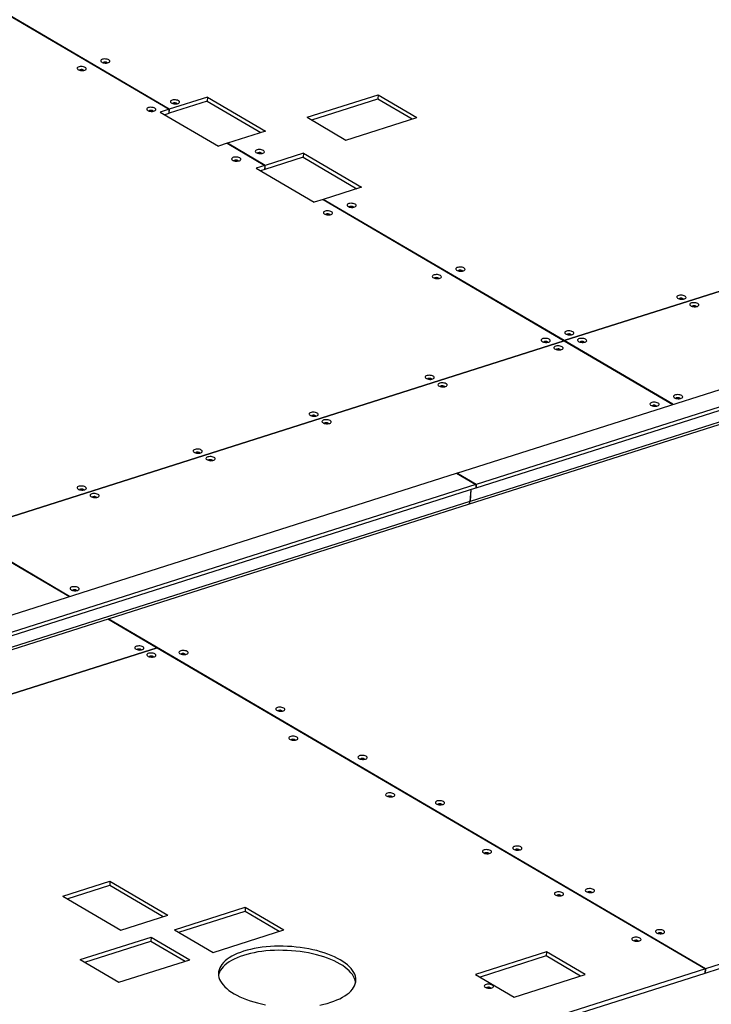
# Model space of a CAD drawing. Header units: millimetres. Extents: x 0 to 841, y 0 to 594.
# Tile 90 of 92: x 729 to 766, y 479 to 533. Entities that reach past the tile are written whole.
import ezdxf

# ---------------------------------------------------------------- set-up
doc = ezdxf.new("R2010")
doc.units = ezdxf.units.MM
doc.layers.add('TRAIT-FORT', color=4, linetype='Continuous', lineweight=25)

msp = doc.modelspace()

# ---------------------------------------------------------------- linework, layer by layer
at = {"layer": 'TRAIT-FORT', "color": 4, "linetype": 'Continuous', "lineweight": 25}
for p, q in [((717.309, 539.245), (736.819, 527.81)), ((736.826, 527.812), (717.316, 539.248)), ((752.504, 507.968), (828.965, 532.307)), ((830.02, 531.689), (753.559, 507.349)), ((753.549, 507.163), (830.01, 531.502)), ((753.136, 506.271), (829.645, 530.626)), ((829.728, 530.771), (753.219, 506.417)), ((738.91, 528.476), (736.826, 527.812)), ((738.91, 528.476), (738.897, 528.252)), ((738.91, 528.476), (742.075, 526.62)), ((744.346, 527.37), (748.209, 528.599)), ((744.59, 527.227), (748.196, 528.375)), ((748.209, 528.599), (748.196, 528.375)), ((748.196, 528.375), (750.063, 527.281)), ((748.209, 528.599), (750.319, 527.362)), ((738.897, 528.252), (736.813, 527.588)), ((738.897, 528.252), (741.819, 526.539)), ((736.819, 527.81), (736.335, 527.656)), ((736.335, 527.656), (739.5, 525.801)), ((736.807, 527.586), (736.578, 527.513)), ((736.819, 527.81), (736.807, 527.586)), ((736.813, 527.588), (736.807, 527.592)), ((736.813, 527.588), (736.826, 527.812)), ((744.346, 527.37), (746.457, 526.133)), ((746.457, 526.133), (750.319, 527.362)), ((688.498, 526.38), (731.383, 501.244)), ((742.075, 526.62), (739.991, 525.957)), ((739.985, 525.955), (739.5, 525.801)), ((739.985, 525.955), (742.041, 524.75)), ((742.048, 524.752), (739.991, 525.957)), ((739.991, 525.951), (739.991, 525.957)), ((744.12, 525.192), (742.035, 524.528)), ((744.133, 525.415), (742.048, 524.752)), ((744.133, 525.415), (744.12, 525.192)), ((744.12, 525.192), (747.043, 523.479)), ((744.133, 525.415), (747.298, 523.56)), ((790.059, 525.284), (758.357, 515.192)), ((758.358, 515.192), (790.059, 525.283)), ((742.041, 524.75), (741.558, 524.596)), ((742.041, 524.75), (742.029, 524.526)), ((742.035, 524.528), (742.048, 524.752)), ((741.558, 524.596), (744.723, 522.741)), ((742.029, 524.526), (741.801, 524.453)), ((742.035, 524.528), (742.029, 524.531)), ((747.298, 523.56), (745.213, 522.896)), ((745.206, 522.894), (744.723, 522.741)), ((745.206, 522.894), (758.351, 515.19)), ((758.357, 515.192), (745.213, 522.896)), ((745.213, 522.891), (745.213, 522.896)), ((758.351, 515.19), (725.462, 504.721)), ((725.462, 504.721), (758.351, 515.19)), ((758.351, 515.19), (758.351, 515.19)), ((758.351, 515.19), (764.279, 511.716)), ((758.357, 515.187), (758.357, 515.192)), ((758.358, 515.192), (758.357, 515.186)), ((764.285, 511.718), (758.358, 515.192)), ((681.692, 485.426), (752.488, 507.962)), ((752.488, 507.962), (753.543, 507.344)), ((752.504, 507.968), (752.503, 507.953)), ((753.559, 507.349), (752.504, 507.968)), ((682.736, 484.622), (753.532, 507.157)), ((753.543, 507.344), (682.747, 484.808)), ((753.255, 507.069), (753.218, 506.417)), ((753.255, 507.069), (753.219, 506.417)), ((753.543, 507.344), (753.532, 507.157)), ((753.533, 507.172), (753.549, 507.163)), ((753.559, 507.349), (753.549, 507.163)), ((753.218, 506.417), (682.406, 483.876)), ((682.324, 483.73), (753.136, 506.271)), ((731.39, 501.246), (725.462, 504.721)), ((733.481, 500.015), (736.164, 498.442)), ((766.055, 480.928), (733.488, 500.017)), ((736.164, 498.442), (699.412, 486.743)), ((699.413, 486.743), (736.164, 498.442)), ((736.164, 498.442), (736.164, 498.442)), ((736.164, 498.442), (766.049, 480.926)), ((798.944, 491.398), (766.055, 480.928)), ((766.043, 480.705), (798.932, 491.174)), ((731.012, 484.9), (733.587, 485.719)), ((731.255, 484.757), (733.574, 485.496)), ((733.587, 485.719), (733.574, 485.496)), ((733.574, 485.496), (736.496, 483.783)), ((733.587, 485.719), (736.752, 483.864)), ((731.012, 484.9), (734.177, 483.045)), ((734.177, 483.045), (736.752, 483.864)), ((737.105, 483.067), (740.967, 484.297)), ((737.348, 482.925), (740.955, 484.073)), ((740.967, 484.297), (740.955, 484.073)), ((740.955, 484.073), (742.822, 482.978)), ((740.967, 484.297), (743.077, 483.06)), ((737.105, 483.067), (739.215, 481.83)), ((739.215, 481.83), (743.077, 483.06)), ((731.971, 481.433), (735.833, 482.663)), ((732.214, 481.291), (735.821, 482.439)), ((735.833, 482.663), (735.821, 482.439)), ((735.821, 482.439), (737.688, 481.345)), ((735.833, 482.663), (737.943, 481.426)), ((757.383, 481.859), (753.521, 480.63)), ((757.383, 481.859), (757.371, 481.635)), ((759.493, 480.622), (757.383, 481.859)), ((731.971, 481.433), (734.081, 480.197)), ((734.081, 480.197), (737.943, 481.426)), ((757.371, 481.635), (753.764, 480.487)), ((759.238, 480.541), (757.371, 481.635)), ((729.285, 469.004), (766.036, 480.703)), ((766.049, 480.926), (729.297, 469.228)), ((753.521, 480.63), (755.631, 479.393)), ((755.631, 479.393), (759.493, 480.622)), ((766.036, 480.703), (766.049, 480.926)), ((766.043, 480.705), (766.036, 480.708)), ((766.055, 480.928), (766.043, 480.705))]:
    msp.add_line(p, q, dxfattribs=at)
at = {"layer": 'TRAIT-FORT', "color": 4, "linetype": 'Continuous', "lineweight": 25, "flags": 128}
for points in [[(733.53, 530.501), (733.484, 530.522), (733.43, 530.538), (733.369, 530.548), (733.307, 530.551), (733.246, 530.547), (733.191, 530.536), (733.145, 530.519), (733.111, 530.497), (733.092, 530.472), (733.088, 530.444), (733.099, 530.416), (733.125, 530.39), (733.165, 530.367), (733.215, 530.348), (733.274, 530.335), (733.336, 530.329), (733.398, 530.329), (733.456, 530.337), (733.507, 530.351), (733.547, 530.37), (733.574, 530.394), (733.586, 530.421), (733.582, 530.449), (733.563, 530.476), (733.53, 530.501)], [(732.242, 530.091), (732.197, 530.112), (732.142, 530.128), (732.082, 530.138), (732.019, 530.141), (731.958, 530.137), (731.903, 530.126), (731.858, 530.109), (731.824, 530.087), (731.804, 530.062), (731.8, 530.034), (731.811, 530.007), (731.838, 529.98), (731.878, 529.957), (731.928, 529.938), (731.986, 529.925), (732.048, 529.919), (732.11, 529.92), (732.169, 529.927), (732.219, 529.941), (732.259, 529.96), (732.286, 529.984), (732.298, 530.011), (732.295, 530.039), (732.276, 530.066), (732.242, 530.091)], [(733.427, 530.358), (733.394, 530.372), (733.354, 530.381), (733.31, 530.383), (733.269, 530.379), (733.236, 530.368), (733.214, 530.352), (733.211, 530.349)], [(733.451, 530.336), (733.448, 530.341), (733.427, 530.358)], [(732.14, 529.948), (732.107, 529.962), (732.066, 529.971), (732.023, 529.973), (731.982, 529.969), (731.948, 529.958), (731.926, 529.942), (731.924, 529.94)], [(732.164, 529.926), (732.161, 529.931), (732.14, 529.948)], [(736.037, 527.867), (735.991, 527.888), (735.936, 527.904), (735.876, 527.914), (735.813, 527.917), (735.753, 527.913), (735.698, 527.902), (735.652, 527.885), (735.618, 527.864), (735.598, 527.838), (735.594, 527.811), (735.606, 527.783), (735.632, 527.756), (735.672, 527.733), (735.722, 527.715), (735.78, 527.702), (735.842, 527.695), (735.904, 527.696), (735.963, 527.703), (736.013, 527.717), (736.054, 527.737), (736.081, 527.76), (736.093, 527.787), (736.089, 527.815), (736.07, 527.842), (736.037, 527.867)], [(737.324, 528.277), (737.279, 528.298), (737.224, 528.314), (737.163, 528.324), (737.101, 528.327), (737.04, 528.323), (736.985, 528.312), (736.939, 528.295), (736.905, 528.273), (736.886, 528.248), (736.882, 528.22), (736.893, 528.193), (736.919, 528.166), (736.959, 528.143), (737.01, 528.124), (737.068, 528.111), (737.13, 528.105), (737.192, 528.106), (737.25, 528.113), (737.301, 528.127), (737.341, 528.146), (737.368, 528.17), (737.38, 528.197), (737.376, 528.225), (737.357, 528.252), (737.324, 528.277)], [(737.221, 528.134), (737.188, 528.148), (737.148, 528.157), (737.104, 528.159), (737.063, 528.155), (737.03, 528.144), (737.008, 528.129), (737.005, 528.126)], [(737.246, 528.112), (737.242, 528.117), (737.221, 528.134)], [(735.934, 527.725), (735.901, 527.739), (735.86, 527.747), (735.817, 527.749), (735.776, 527.745), (735.742, 527.734), (735.72, 527.719), (735.718, 527.716)], [(735.958, 527.702), (735.955, 527.707), (735.934, 527.725)], [(740.666, 525.154), (740.62, 525.175), (740.565, 525.191), (740.505, 525.201), (740.442, 525.204), (740.382, 525.2), (740.327, 525.189), (740.281, 525.172), (740.247, 525.15), (740.227, 525.125), (740.223, 525.097), (740.235, 525.07), (740.261, 525.043), (740.301, 525.02), (740.351, 525.001), (740.409, 524.988), (740.471, 524.982), (740.533, 524.983), (740.592, 524.99), (740.643, 525.004), (740.683, 525.023), (740.71, 525.047), (740.722, 525.074), (740.718, 525.102), (740.699, 525.129), (740.666, 525.154)], [(741.953, 525.564), (741.908, 525.585), (741.853, 525.601), (741.792, 525.611), (741.73, 525.614), (741.669, 525.61), (741.614, 525.599), (741.568, 525.582), (741.535, 525.56), (741.515, 525.535), (741.511, 525.507), (741.522, 525.48), (741.549, 525.453), (741.588, 525.43), (741.639, 525.411), (741.697, 525.398), (741.759, 525.392), (741.821, 525.392), (741.879, 525.4), (741.93, 525.414), (741.97, 525.433), (741.997, 525.457), (742.009, 525.484), (742.005, 525.512), (741.986, 525.539), (741.953, 525.564)], [(741.85, 525.421), (741.817, 525.435), (741.777, 525.444), (741.733, 525.446), (741.693, 525.442), (741.659, 525.431), (741.637, 525.415), (741.634, 525.412)], [(741.875, 525.399), (741.871, 525.404), (741.85, 525.421)], [(740.563, 525.011), (740.53, 525.025), (740.489, 525.034), (740.446, 525.036), (740.405, 525.032), (740.371, 525.021), (740.349, 525.006), (740.347, 525.003)], [(740.587, 524.989), (740.584, 524.994), (740.563, 525.011)], [(746.956, 522.632), (746.91, 522.653), (746.855, 522.669), (746.795, 522.679), (746.732, 522.682), (746.672, 522.678), (746.617, 522.667), (746.571, 522.65), (746.537, 522.628), (746.517, 522.603), (746.513, 522.575), (746.525, 522.547), (746.551, 522.521), (746.591, 522.498), (746.641, 522.479), (746.699, 522.466), (746.761, 522.46), (746.823, 522.46), (746.882, 522.468), (746.932, 522.482), (746.973, 522.501), (746.999, 522.525), (747.011, 522.552), (747.008, 522.58), (746.989, 522.607), (746.956, 522.632)], [(746.853, 522.489), (746.82, 522.503), (746.779, 522.512), (746.736, 522.514), (746.695, 522.51), (746.661, 522.499), (746.639, 522.483), (746.637, 522.48)], [(746.877, 522.467), (746.874, 522.472), (746.853, 522.489)], [(745.668, 522.222), (745.623, 522.243), (745.568, 522.259), (745.507, 522.269), (745.445, 522.272), (745.384, 522.268), (745.329, 522.257), (745.283, 522.24), (745.249, 522.218), (745.23, 522.193), (745.226, 522.165), (745.237, 522.138), (745.263, 522.111), (745.303, 522.088), (745.354, 522.069), (745.412, 522.056), (745.474, 522.05), (745.536, 522.051), (745.594, 522.058), (745.645, 522.072), (745.685, 522.091), (745.712, 522.115), (745.724, 522.142), (745.72, 522.17), (745.701, 522.197), (745.668, 522.222)], [(745.565, 522.079), (745.532, 522.093), (745.492, 522.102), (745.448, 522.104), (745.407, 522.1), (745.374, 522.089), (745.352, 522.074), (745.349, 522.071)], [(745.589, 522.057), (745.586, 522.062), (745.565, 522.079)], [(751.603, 518.744), (751.557, 518.765), (751.503, 518.781), (751.442, 518.791), (751.379, 518.793), (751.319, 518.789), (751.264, 518.779), (751.218, 518.762), (751.184, 518.74), (751.165, 518.715), (751.16, 518.687), (751.172, 518.659), (751.198, 518.633), (751.238, 518.61), (751.288, 518.591), (751.346, 518.578), (751.408, 518.572), (751.471, 518.572), (751.529, 518.58), (751.58, 518.594), (751.62, 518.613), (751.647, 518.637), (751.659, 518.664), (751.655, 518.691), (751.636, 518.719), (751.603, 518.744)], [(752.89, 519.154), (752.845, 519.175), (752.79, 519.191), (752.73, 519.2), (752.667, 519.203), (752.606, 519.199), (752.551, 519.189), (752.505, 519.172), (752.472, 519.15), (752.452, 519.124), (752.448, 519.097), (752.459, 519.069), (752.486, 519.043), (752.525, 519.019), (752.576, 519.001), (752.634, 518.988), (752.696, 518.981), (752.758, 518.982), (752.816, 518.989), (752.867, 519.003), (752.907, 519.023), (752.934, 519.047), (752.946, 519.073), (752.943, 519.101), (752.923, 519.129), (752.89, 519.154)], [(752.787, 519.011), (752.754, 519.025), (752.714, 519.033), (752.671, 519.036), (752.63, 519.031), (752.596, 519.02), (752.574, 519.005), (752.572, 519.002)], [(752.812, 518.989), (752.809, 518.993), (752.787, 519.011)], [(751.5, 518.601), (751.467, 518.615), (751.426, 518.624), (751.383, 518.626), (751.342, 518.621), (751.309, 518.611), (751.286, 518.595), (751.284, 518.592)], [(751.524, 518.579), (751.521, 518.583), (751.5, 518.601)], [(764.939, 517.622), (764.894, 517.643), (764.839, 517.659), (764.779, 517.668), (764.716, 517.671), (764.655, 517.667), (764.6, 517.656), (764.555, 517.64), (764.521, 517.618), (764.501, 517.592), (764.497, 517.565), (764.508, 517.537), (764.535, 517.511), (764.575, 517.487), (764.625, 517.469), (764.683, 517.456), (764.745, 517.449), (764.807, 517.45), (764.866, 517.457), (764.916, 517.471), (764.956, 517.491), (764.983, 517.515), (764.995, 517.541), (764.992, 517.569), (764.973, 517.597), (764.939, 517.622)], [(764.837, 517.479), (764.804, 517.493), (764.763, 517.501), (764.72, 517.504), (764.679, 517.499), (764.645, 517.488), (764.623, 517.473), (764.621, 517.47)], [(764.861, 517.457), (764.858, 517.461), (764.837, 517.479)], [(765.638, 517.212), (765.593, 517.233), (765.538, 517.249), (765.478, 517.259), (765.415, 517.262), (765.354, 517.258), (765.299, 517.247), (765.254, 517.23), (765.22, 517.208), (765.2, 517.183), (765.196, 517.155), (765.207, 517.127), (765.234, 517.101), (765.274, 517.078), (765.324, 517.059), (765.382, 517.046), (765.444, 517.04), (765.506, 517.04), (765.565, 517.048), (765.615, 517.062), (765.655, 517.081), (765.682, 517.105), (765.694, 517.132), (765.691, 517.16), (765.672, 517.187), (765.638, 517.212)], [(765.536, 517.069), (765.503, 517.083), (765.462, 517.092), (765.419, 517.094), (765.378, 517.089), (765.344, 517.079), (765.322, 517.063), (765.32, 517.06)], [(765.56, 517.047), (765.557, 517.051), (765.536, 517.069)], [(758.825, 515.675), (758.779, 515.696), (758.725, 515.712), (758.664, 515.722), (758.602, 515.725), (758.541, 515.721), (758.486, 515.71), (758.44, 515.693), (758.406, 515.671), (758.387, 515.646), (758.383, 515.618), (758.394, 515.591), (758.42, 515.564), (758.46, 515.541), (758.51, 515.522), (758.569, 515.509), (758.631, 515.503), (758.693, 515.504), (758.751, 515.511), (758.802, 515.525), (758.842, 515.544), (758.869, 515.568), (758.881, 515.595), (758.877, 515.623), (758.858, 515.65), (758.825, 515.675)], [(758.722, 515.532), (758.689, 515.546), (758.649, 515.555), (758.605, 515.557), (758.564, 515.553), (758.531, 515.542), (758.509, 515.527), (758.506, 515.524)], [(758.746, 515.51), (758.743, 515.515), (758.722, 515.532)], [(757.537, 515.265), (757.492, 515.286), (757.437, 515.302), (757.377, 515.312), (757.314, 515.315), (757.253, 515.311), (757.198, 515.3), (757.153, 515.283), (757.119, 515.262), (757.099, 515.236), (757.095, 515.209), (757.106, 515.181), (757.133, 515.154), (757.173, 515.131), (757.223, 515.112), (757.281, 515.1), (757.343, 515.093), (757.405, 515.094), (757.464, 515.101), (757.514, 515.115), (757.554, 515.135), (757.581, 515.158), (757.593, 515.185), (757.59, 515.213), (757.571, 515.24), (757.537, 515.265)], [(757.435, 515.123), (757.402, 515.137), (757.361, 515.145), (757.318, 515.147), (757.277, 515.143), (757.243, 515.132), (757.221, 515.117), (757.219, 515.114)], [(757.459, 515.1), (757.456, 515.105), (757.435, 515.123)], [(759.524, 515.265), (759.478, 515.287), (759.424, 515.303), (759.363, 515.312), (759.301, 515.315), (759.24, 515.311), (759.185, 515.3), (759.139, 515.284), (759.105, 515.262), (759.086, 515.236), (759.081, 515.209), (759.093, 515.181), (759.119, 515.155), (759.159, 515.131), (759.209, 515.113), (759.268, 515.1), (759.33, 515.093), (759.392, 515.094), (759.45, 515.101), (759.501, 515.115), (759.541, 515.135), (759.568, 515.159), (759.58, 515.185), (759.576, 515.213), (759.557, 515.24), (759.524, 515.265)], [(759.421, 515.123), (759.388, 515.137), (759.348, 515.145), (759.304, 515.148), (759.263, 515.143), (759.23, 515.132), (759.208, 515.117), (759.205, 515.114)], [(759.445, 515.1), (759.442, 515.105), (759.421, 515.123)], [(758.236, 514.856), (758.191, 514.877), (758.136, 514.893), (758.076, 514.902), (758.013, 514.905), (757.952, 514.901), (757.897, 514.891), (757.852, 514.874), (757.818, 514.852), (757.798, 514.826), (757.794, 514.799), (757.805, 514.771), (757.832, 514.745), (757.871, 514.722), (757.922, 514.703), (757.98, 514.69), (758.042, 514.683), (758.104, 514.684), (758.163, 514.691), (758.213, 514.705), (758.253, 514.725), (758.28, 514.749), (758.292, 514.775), (758.289, 514.803), (758.27, 514.831), (758.236, 514.856)], [(758.134, 514.713), (758.101, 514.727), (758.06, 514.736), (758.017, 514.738), (757.976, 514.733), (757.942, 514.723), (757.92, 514.707), (757.918, 514.704)], [(758.158, 514.691), (758.155, 514.695), (758.134, 514.713)], [(751.215, 513.253), (751.169, 513.274), (751.114, 513.29), (751.054, 513.299), (750.991, 513.302), (750.931, 513.298), (750.876, 513.288), (750.83, 513.271), (750.796, 513.249), (750.776, 513.223), (750.772, 513.196), (750.784, 513.168), (750.81, 513.142), (750.85, 513.118), (750.9, 513.1), (750.958, 513.087), (751.02, 513.08), (751.082, 513.081), (751.141, 513.088), (751.191, 513.102), (751.232, 513.122), (751.258, 513.146), (751.27, 513.172), (751.267, 513.2), (751.248, 513.228), (751.215, 513.253)], [(751.112, 513.11), (751.079, 513.124), (751.038, 513.133), (750.995, 513.135), (750.954, 513.13), (750.92, 513.119), (750.898, 513.104), (750.896, 513.101)], [(751.136, 513.088), (751.133, 513.092), (751.112, 513.11)], [(751.913, 512.843), (751.868, 512.864), (751.813, 512.88), (751.753, 512.89), (751.69, 512.893), (751.63, 512.889), (751.575, 512.878), (751.529, 512.861), (751.495, 512.839), (751.475, 512.814), (751.471, 512.786), (751.483, 512.758), (751.509, 512.732), (751.549, 512.709), (751.599, 512.69), (751.657, 512.677), (751.719, 512.671), (751.781, 512.671), (751.84, 512.679), (751.89, 512.693), (751.931, 512.712), (751.957, 512.736), (751.969, 512.763), (751.966, 512.791), (751.947, 512.818), (751.913, 512.843)], [(751.811, 512.7), (751.778, 512.714), (751.737, 512.723), (751.694, 512.725), (751.653, 512.72), (751.619, 512.71), (751.597, 512.694), (751.595, 512.691)], [(751.835, 512.678), (751.832, 512.682), (751.811, 512.7)], [(763.472, 511.787), (763.427, 511.808), (763.372, 511.824), (763.311, 511.834), (763.249, 511.837), (763.188, 511.833), (763.133, 511.822), (763.087, 511.805), (763.054, 511.783), (763.034, 511.758), (763.03, 511.73), (763.041, 511.702), (763.068, 511.676), (763.107, 511.653), (763.158, 511.634), (763.216, 511.621), (763.278, 511.615), (763.34, 511.615), (763.398, 511.623), (763.449, 511.637), (763.489, 511.656), (763.516, 511.68), (763.528, 511.707), (763.524, 511.735), (763.505, 511.762), (763.472, 511.787)], [(764.76, 512.197), (764.714, 512.218), (764.659, 512.234), (764.599, 512.244), (764.536, 512.246), (764.476, 512.242), (764.421, 512.232), (764.375, 512.215), (764.341, 512.193), (764.321, 512.168), (764.317, 512.14), (764.329, 512.112), (764.355, 512.086), (764.395, 512.063), (764.445, 512.044), (764.503, 512.031), (764.565, 512.025), (764.627, 512.025), (764.686, 512.033), (764.737, 512.047), (764.777, 512.066), (764.804, 512.09), (764.816, 512.117), (764.812, 512.144), (764.793, 512.172), (764.76, 512.197)], [(764.657, 512.054), (764.624, 512.068), (764.583, 512.077), (764.54, 512.079), (764.499, 512.074), (764.465, 512.064), (764.443, 512.048), (764.441, 512.045)], [(764.681, 512.032), (764.678, 512.036), (764.657, 512.054)], [(744.892, 511.24), (744.846, 511.261), (744.791, 511.277), (744.731, 511.287), (744.668, 511.29), (744.608, 511.286), (744.553, 511.275), (744.507, 511.258), (744.473, 511.236), (744.453, 511.211), (744.449, 511.183), (744.461, 511.155), (744.487, 511.129), (744.527, 511.106), (744.577, 511.087), (744.635, 511.074), (744.697, 511.068), (744.759, 511.068), (744.818, 511.076), (744.869, 511.09), (744.909, 511.109), (744.936, 511.133), (744.948, 511.16), (744.944, 511.188), (744.925, 511.215), (744.892, 511.24)], [(763.369, 511.644), (763.336, 511.658), (763.296, 511.667), (763.252, 511.669), (763.212, 511.664), (763.178, 511.654), (763.156, 511.638), (763.154, 511.635)], [(763.394, 511.622), (763.39, 511.626), (763.369, 511.644)], [(744.789, 511.097), (744.756, 511.111), (744.715, 511.12), (744.672, 511.122), (744.631, 511.117), (744.598, 511.107), (744.575, 511.091), (744.573, 511.088)], [(744.813, 511.075), (744.81, 511.079), (744.789, 511.097)], [(745.591, 510.83), (745.545, 510.851), (745.49, 510.867), (745.43, 510.877), (745.367, 510.88), (745.307, 510.876), (745.252, 510.865), (745.206, 510.848), (745.172, 510.826), (745.152, 510.801), (745.148, 510.773), (745.16, 510.746), (745.186, 510.719), (745.226, 510.696), (745.276, 510.677), (745.334, 510.664), (745.396, 510.658), (745.458, 510.659), (745.517, 510.666), (745.568, 510.68), (745.608, 510.699), (745.635, 510.723), (745.647, 510.75), (745.643, 510.778), (745.624, 510.805), (745.591, 510.83)], [(745.488, 510.687), (745.455, 510.701), (745.414, 510.71), (745.371, 510.712), (745.33, 510.708), (745.296, 510.697), (745.274, 510.682), (745.272, 510.679)], [(745.512, 510.665), (745.509, 510.67), (745.488, 510.687)], [(738.569, 509.227), (738.523, 509.248), (738.469, 509.264), (738.408, 509.274), (738.345, 509.277), (738.285, 509.273), (738.23, 509.262), (738.184, 509.245), (738.15, 509.223), (738.131, 509.198), (738.126, 509.17), (738.138, 509.143), (738.164, 509.116), (738.204, 509.093), (738.254, 509.074), (738.312, 509.061), (738.374, 509.055), (738.437, 509.056), (738.495, 509.063), (738.546, 509.077), (738.586, 509.096), (738.613, 509.12), (738.625, 509.147), (738.621, 509.175), (738.602, 509.202), (738.569, 509.227)], [(738.466, 509.084), (738.433, 509.098), (738.392, 509.107), (738.349, 509.109), (738.308, 509.105), (738.275, 509.094), (738.253, 509.078), (738.25, 509.076)], [(738.49, 509.062), (738.487, 509.067), (738.466, 509.084)], [(739.268, 508.817), (739.222, 508.839), (739.168, 508.855), (739.107, 508.864), (739.044, 508.867), (738.984, 508.863), (738.929, 508.852), (738.883, 508.836), (738.849, 508.814), (738.83, 508.788), (738.825, 508.761), (738.837, 508.733), (738.863, 508.707), (738.903, 508.683), (738.953, 508.665), (739.011, 508.652), (739.073, 508.645), (739.136, 508.646), (739.194, 508.653), (739.245, 508.667), (739.285, 508.687), (739.312, 508.711), (739.324, 508.737), (739.32, 508.765), (739.301, 508.792), (739.268, 508.817)], [(739.165, 508.675), (739.132, 508.689), (739.091, 508.697), (739.048, 508.7), (739.007, 508.695), (738.974, 508.684), (738.951, 508.669), (738.949, 508.666)], [(739.189, 508.652), (739.186, 508.657), (739.165, 508.675)], [(732.246, 507.214), (732.2, 507.236), (732.146, 507.251), (732.085, 507.261), (732.023, 507.264), (731.962, 507.26), (731.907, 507.249), (731.861, 507.233), (731.827, 507.211), (731.808, 507.185), (731.803, 507.158), (731.815, 507.13), (731.841, 507.104), (731.881, 507.08), (731.931, 507.062), (731.989, 507.049), (732.052, 507.042), (732.114, 507.043), (732.172, 507.05), (732.223, 507.064), (732.263, 507.084), (732.29, 507.108), (732.302, 507.134), (732.298, 507.162), (732.279, 507.189), (732.246, 507.214)], [(732.143, 507.072), (732.11, 507.086), (732.07, 507.094), (732.026, 507.097), (731.985, 507.092), (731.952, 507.081), (731.93, 507.066), (731.927, 507.063)], [(732.167, 507.049), (732.164, 507.054), (732.143, 507.072)], [(732.945, 506.805), (732.899, 506.826), (732.845, 506.842), (732.784, 506.852), (732.722, 506.854), (732.661, 506.85), (732.606, 506.84), (732.56, 506.823), (732.526, 506.801), (732.507, 506.776), (732.502, 506.748), (732.514, 506.72), (732.54, 506.694), (732.58, 506.671), (732.63, 506.652), (732.688, 506.639), (732.751, 506.633), (732.813, 506.633), (732.871, 506.641), (732.922, 506.655), (732.962, 506.674), (732.989, 506.698), (733.001, 506.725), (732.997, 506.752), (732.978, 506.78), (732.945, 506.805)], [(732.842, 506.662), (732.809, 506.676), (732.769, 506.685), (732.725, 506.687), (732.684, 506.682), (732.651, 506.672), (732.629, 506.656), (732.626, 506.653)], [(732.866, 506.64), (732.863, 506.644), (732.842, 506.662)], [(731.858, 501.723), (731.812, 501.744), (731.758, 501.76), (731.697, 501.77), (731.634, 501.773), (731.574, 501.769), (731.519, 501.758), (731.473, 501.741), (731.439, 501.72), (731.419, 501.694), (731.415, 501.667), (731.427, 501.639), (731.453, 501.612), (731.493, 501.589), (731.543, 501.57), (731.601, 501.557), (731.663, 501.551), (731.725, 501.552), (731.784, 501.559), (731.835, 501.573), (731.875, 501.593), (731.902, 501.616), (731.914, 501.643), (731.91, 501.671), (731.891, 501.698), (731.858, 501.723)], [(731.755, 501.581), (731.722, 501.595), (731.681, 501.603), (731.638, 501.605), (731.597, 501.601), (731.564, 501.59), (731.541, 501.575), (731.539, 501.572)], [(731.779, 501.558), (731.776, 501.563), (731.755, 501.581)], [(735.384, 498.492), (735.338, 498.513), (735.283, 498.529), (735.223, 498.539), (735.16, 498.542), (735.1, 498.538), (735.045, 498.527), (734.999, 498.51), (734.965, 498.488), (734.945, 498.463), (734.941, 498.435), (734.953, 498.408), (734.979, 498.381), (735.019, 498.358), (735.069, 498.339), (735.127, 498.326), (735.189, 498.32), (735.251, 498.321), (735.31, 498.328), (735.361, 498.342), (735.401, 498.361), (735.428, 498.385), (735.44, 498.412), (735.436, 498.44), (735.417, 498.467), (735.384, 498.492)], [(735.281, 498.349), (735.248, 498.363), (735.207, 498.372), (735.164, 498.374), (735.123, 498.37), (735.089, 498.359), (735.067, 498.344), (735.065, 498.341)], [(735.305, 498.327), (735.302, 498.332), (735.281, 498.349)], [(736.043, 498.106), (735.998, 498.127), (735.943, 498.143), (735.882, 498.152), (735.82, 498.155), (735.759, 498.151), (735.704, 498.141), (735.658, 498.124), (735.624, 498.102), (735.605, 498.076), (735.601, 498.049), (735.612, 498.021), (735.638, 497.995), (735.678, 497.972), (735.729, 497.953), (735.787, 497.94), (735.849, 497.934), (735.911, 497.934), (735.969, 497.942), (736.02, 497.955), (736.06, 497.975), (736.087, 497.999), (736.099, 498.026), (736.095, 498.053), (736.076, 498.081), (736.043, 498.106)], [(735.94, 497.963), (735.907, 497.977), (735.867, 497.986), (735.823, 497.988), (735.782, 497.983), (735.749, 497.973), (735.727, 497.957), (735.724, 497.954)], [(735.964, 497.941), (735.961, 497.945), (735.94, 497.963)], [(737.792, 498.245), (737.747, 498.266), (737.692, 498.282), (737.632, 498.292), (737.569, 498.295), (737.508, 498.291), (737.453, 498.28), (737.408, 498.263), (737.374, 498.241), (737.354, 498.216), (737.35, 498.188), (737.361, 498.16), (737.388, 498.134), (737.427, 498.111), (737.478, 498.092), (737.536, 498.079), (737.598, 498.073), (737.66, 498.073), (737.718, 498.081), (737.769, 498.095), (737.809, 498.114), (737.836, 498.138), (737.848, 498.165), (737.845, 498.193), (737.826, 498.22), (737.792, 498.245)], [(737.689, 498.102), (737.657, 498.116), (737.616, 498.125), (737.573, 498.127), (737.532, 498.122), (737.498, 498.112), (737.476, 498.096), (737.474, 498.093)], [(737.714, 498.08), (737.711, 498.084), (737.689, 498.102)], [(743.068, 495.153), (743.022, 495.174), (742.967, 495.19), (742.907, 495.2), (742.844, 495.203), (742.784, 495.199), (742.729, 495.188), (742.683, 495.171), (742.649, 495.149), (742.629, 495.124), (742.625, 495.096), (742.637, 495.068), (742.663, 495.042), (742.703, 495.019), (742.753, 495), (742.811, 494.987), (742.873, 494.981), (742.935, 494.981), (742.994, 494.989), (743.045, 495.003), (743.085, 495.022), (743.112, 495.046), (743.124, 495.073), (743.12, 495.101), (743.101, 495.128), (743.068, 495.153)], [(742.965, 495.01), (742.932, 495.024), (742.891, 495.033), (742.848, 495.035), (742.807, 495.03), (742.774, 495.02), (742.751, 495.004), (742.749, 495.001)], [(742.989, 494.988), (742.986, 494.992), (742.965, 495.01)], [(743.785, 493.568), (743.739, 493.589), (743.685, 493.605), (743.624, 493.615), (743.561, 493.618), (743.501, 493.614), (743.446, 493.603), (743.4, 493.586), (743.366, 493.564), (743.347, 493.539), (743.342, 493.511), (743.354, 493.484), (743.38, 493.457), (743.42, 493.434), (743.47, 493.415), (743.528, 493.402), (743.59, 493.396), (743.653, 493.397), (743.711, 493.404), (743.762, 493.418), (743.802, 493.437), (743.829, 493.461), (743.841, 493.488), (743.837, 493.516), (743.818, 493.543), (743.785, 493.568)], [(743.682, 493.425), (743.649, 493.439), (743.608, 493.448), (743.565, 493.45), (743.524, 493.446), (743.491, 493.435), (743.469, 493.419), (743.466, 493.417)], [(743.706, 493.403), (743.703, 493.408), (743.682, 493.425)], [(747.552, 492.525), (747.506, 492.546), (747.451, 492.562), (747.391, 492.572), (747.328, 492.575), (747.268, 492.57), (747.213, 492.56), (747.167, 492.543), (747.133, 492.521), (747.113, 492.496), (747.109, 492.468), (747.121, 492.44), (747.147, 492.414), (747.187, 492.391), (747.237, 492.372), (747.295, 492.359), (747.357, 492.353), (747.419, 492.353), (747.478, 492.361), (747.529, 492.375), (747.569, 492.394), (747.596, 492.418), (747.608, 492.445), (747.604, 492.472), (747.585, 492.5), (747.552, 492.525)], [(747.449, 492.382), (747.416, 492.396), (747.375, 492.405), (747.332, 492.407), (747.291, 492.402), (747.258, 492.392), (747.235, 492.376), (747.233, 492.373)], [(747.473, 492.36), (747.47, 492.364), (747.449, 492.382)], [(749.06, 490.476), (749.015, 490.497), (748.96, 490.513), (748.899, 490.523), (748.837, 490.526), (748.776, 490.522), (748.721, 490.511), (748.675, 490.494), (748.641, 490.472), (748.622, 490.447), (748.618, 490.419), (748.629, 490.392), (748.655, 490.365), (748.695, 490.342), (748.746, 490.323), (748.804, 490.31), (748.866, 490.304), (748.928, 490.305), (748.986, 490.312), (749.037, 490.326), (749.077, 490.345), (749.104, 490.369), (749.116, 490.396), (749.112, 490.424), (749.093, 490.451), (749.06, 490.476)], [(748.957, 490.333), (748.924, 490.347), (748.884, 490.356), (748.84, 490.358), (748.799, 490.354), (748.766, 490.343), (748.744, 490.328), (748.741, 490.325)], [(748.981, 490.311), (748.978, 490.316), (748.957, 490.333)], [(751.772, 490.051), (751.726, 490.072), (751.672, 490.088), (751.611, 490.098), (751.549, 490.101), (751.488, 490.097), (751.433, 490.086), (751.387, 490.069), (751.353, 490.047), (751.334, 490.022), (751.329, 489.994), (751.341, 489.967), (751.367, 489.94), (751.407, 489.917), (751.457, 489.898), (751.515, 489.885), (751.578, 489.879), (751.64, 489.88), (751.698, 489.887), (751.749, 489.901), (751.789, 489.92), (751.816, 489.944), (751.828, 489.971), (751.824, 489.999), (751.805, 490.026), (751.772, 490.051)], [(751.669, 489.909), (751.636, 489.923), (751.596, 489.931), (751.552, 489.933), (751.511, 489.929), (751.478, 489.918), (751.456, 489.903), (751.453, 489.9)], [(751.693, 489.886), (751.69, 489.891), (751.669, 489.909)], [(755.992, 487.578), (755.947, 487.599), (755.892, 487.615), (755.831, 487.624), (755.769, 487.627), (755.708, 487.623), (755.653, 487.613), (755.607, 487.596), (755.573, 487.574), (755.554, 487.548), (755.55, 487.521), (755.561, 487.493), (755.587, 487.467), (755.627, 487.444), (755.678, 487.425), (755.736, 487.412), (755.798, 487.405), (755.86, 487.406), (755.918, 487.414), (755.969, 487.427), (756.009, 487.447), (756.036, 487.471), (756.048, 487.497), (756.044, 487.525), (756.025, 487.553), (755.992, 487.578)], [(754.335, 487.384), (754.29, 487.405), (754.235, 487.421), (754.175, 487.431), (754.112, 487.434), (754.051, 487.43), (753.996, 487.419), (753.951, 487.402), (753.917, 487.381), (753.897, 487.355), (753.893, 487.328), (753.904, 487.3), (753.931, 487.273), (753.97, 487.25), (754.021, 487.231), (754.079, 487.218), (754.141, 487.212), (754.203, 487.213), (754.261, 487.22), (754.312, 487.234), (754.352, 487.254), (754.379, 487.277), (754.391, 487.304), (754.388, 487.332), (754.369, 487.359), (754.335, 487.384)], [(754.232, 487.242), (754.2, 487.256), (754.159, 487.264), (754.116, 487.266), (754.075, 487.262), (754.041, 487.251), (754.019, 487.236), (754.017, 487.233)], [(754.257, 487.219), (754.254, 487.224), (754.232, 487.242)], [(755.889, 487.435), (755.856, 487.449), (755.816, 487.458), (755.772, 487.46), (755.731, 487.455), (755.698, 487.445), (755.676, 487.429), (755.673, 487.426)], [(755.914, 487.413), (755.91, 487.417), (755.889, 487.435)], [(758.265, 485.081), (758.22, 485.102), (758.165, 485.118), (758.105, 485.128), (758.042, 485.131), (757.981, 485.126), (757.926, 485.116), (757.881, 485.099), (757.847, 485.077), (757.827, 485.052), (757.823, 485.024), (757.834, 484.996), (757.861, 484.97), (757.9, 484.947), (757.951, 484.928), (758.009, 484.915), (758.071, 484.909), (758.133, 484.909), (758.192, 484.917), (758.242, 484.931), (758.282, 484.95), (758.309, 484.974), (758.321, 485.001), (758.318, 485.028), (758.299, 485.056), (758.265, 485.081)], [(758.163, 484.938), (758.13, 484.952), (758.089, 484.961), (758.046, 484.963), (758.005, 484.958), (757.971, 484.948), (757.949, 484.932), (757.947, 484.929)], [(758.187, 484.916), (758.184, 484.92), (758.163, 484.938)], [(759.949, 485.259), (759.903, 485.28), (759.848, 485.296), (759.788, 485.306), (759.725, 485.308), (759.665, 485.304), (759.61, 485.294), (759.564, 485.277), (759.53, 485.255), (759.51, 485.229), (759.506, 485.202), (759.518, 485.174), (759.544, 485.148), (759.584, 485.125), (759.634, 485.106), (759.692, 485.093), (759.754, 485.087), (759.816, 485.087), (759.875, 485.095), (759.925, 485.108), (759.966, 485.128), (759.992, 485.152), (760.005, 485.179), (760.001, 485.206), (759.982, 485.234), (759.949, 485.259)], [(759.846, 485.116), (759.813, 485.13), (759.772, 485.139), (759.729, 485.141), (759.688, 485.136), (759.654, 485.126), (759.632, 485.11), (759.63, 485.107)], [(759.87, 485.094), (759.867, 485.098), (759.846, 485.116)], [(763.773, 483.017), (763.728, 483.038), (763.673, 483.054), (763.612, 483.064), (763.55, 483.067), (763.489, 483.063), (763.434, 483.052), (763.388, 483.035), (763.355, 483.013), (763.335, 482.988), (763.331, 482.96), (763.342, 482.933), (763.369, 482.906), (763.408, 482.883), (763.459, 482.864), (763.517, 482.851), (763.579, 482.845), (763.641, 482.845), (763.699, 482.853), (763.75, 482.867), (763.79, 482.886), (763.817, 482.91), (763.829, 482.937), (763.825, 482.965), (763.806, 482.992), (763.773, 483.017)], [(763.67, 482.874), (763.637, 482.888), (763.597, 482.897), (763.553, 482.899), (763.513, 482.895), (763.479, 482.884), (763.457, 482.868), (763.455, 482.865)], [(763.695, 482.852), (763.691, 482.857), (763.67, 482.874)], [(762.486, 482.607), (762.44, 482.628), (762.385, 482.644), (762.325, 482.654), (762.262, 482.657), (762.202, 482.653), (762.147, 482.642), (762.101, 482.625), (762.067, 482.603), (762.047, 482.578), (762.043, 482.55), (762.055, 482.523), (762.081, 482.496), (762.121, 482.473), (762.171, 482.454), (762.229, 482.441), (762.291, 482.435), (762.353, 482.436), (762.412, 482.443), (762.463, 482.457), (762.503, 482.476), (762.53, 482.5), (762.542, 482.527), (762.538, 482.555), (762.519, 482.582), (762.486, 482.607)], [(762.383, 482.465), (762.35, 482.479), (762.309, 482.487), (762.266, 482.489), (762.225, 482.485), (762.192, 482.474), (762.169, 482.459), (762.167, 482.456)], [(762.407, 482.442), (762.404, 482.447), (762.383, 482.465)], [(746.146, 481.42), (745.991, 481.505), (745.826, 481.587), (745.65, 481.664), (745.465, 481.737), (745.271, 481.805), (745.069, 481.867), (744.86, 481.924), (744.644, 481.976), (744.423, 482.022), (744.197, 482.062), (743.968, 482.095), (743.736, 482.122), (743.502, 482.143), (743.267, 482.158), (743.031, 482.165), (742.797, 482.167), (742.564, 482.161), (742.335, 482.149), (742.108, 482.131), (741.887, 482.106), (741.67, 482.075), (741.46, 482.037), (741.257, 481.994), (741.062, 481.944), (740.875, 481.889), (740.698, 481.828), (740.531, 481.763), (740.374, 481.692), (740.229, 481.616), (740.096, 481.536), (739.976, 481.452), (739.868, 481.364), (739.773, 481.273), (739.693, 481.178), (739.626, 481.081), (739.573, 480.982), (739.536, 480.881), (739.512, 480.778), (739.504, 480.674), (739.51, 480.569), (739.531, 480.465), (739.567, 480.36), (739.617, 480.256), (739.682, 480.153), (739.76, 480.051), (739.853, 479.951), (739.959, 479.853), (740.078, 479.757), (740.209, 479.665), (740.352, 479.576), (740.507, 479.49), (740.673, 479.408), (740.848, 479.331), (741.034, 479.259), (741.228, 479.191), (741.43, 479.128), (741.639, 479.071), (741.854, 479.019), (742.075, 478.974)], [(746.133, 481.196), (745.979, 481.282), (745.813, 481.363), (745.637, 481.44), (745.452, 481.513), (745.258, 481.581), (745.056, 481.643), (744.847, 481.701), (744.631, 481.752), (744.41, 481.798), (744.185, 481.838), (743.955, 481.871), (743.723, 481.898), (743.489, 481.919), (743.254, 481.934), (743.019, 481.941), (742.784, 481.943), (742.552, 481.937), (742.322, 481.925), (742.096, 481.907), (741.874, 481.882), (741.658, 481.851), (741.448, 481.813), (741.244, 481.77), (741.049, 481.72), (740.863, 481.665), (740.685, 481.605), (740.518, 481.539), (740.362, 481.468), (740.217, 481.392), (740.084, 481.312), (739.963, 481.228), (739.855, 481.14), (739.761, 481.049), (739.68, 480.954), (739.613, 480.857), (739.561, 480.758), (739.523, 480.657), (739.507, 480.595)], [(745.038, 478.958), (745.241, 479.002), (745.436, 479.051), (745.623, 479.106), (745.8, 479.167), (745.967, 479.233), (746.124, 479.304), (746.269, 479.379), (746.402, 479.459), (746.523, 479.543), (746.63, 479.631), (746.725, 479.723), (746.806, 479.817), (746.872, 479.914), (746.925, 480.013), (746.963, 480.115), (746.986, 480.217), (746.994, 480.321), (746.988, 480.426), (746.967, 480.531), (746.931, 480.635), (746.881, 480.74), (746.816, 480.843), (746.738, 480.945), (746.645, 481.045), (746.539, 481.143), (746.421, 481.238), (746.289, 481.331), (746.146, 481.42)], [(746.978, 480.177), (746.975, 480.202), (746.954, 480.307), (746.919, 480.412), (746.868, 480.516), (746.804, 480.619), (746.725, 480.721), (746.633, 480.821), (746.527, 480.919), (746.408, 481.014), (746.277, 481.107), (746.133, 481.196)], [(754.439, 480.046), (754.393, 480.067), (754.339, 480.083), (754.278, 480.093), (754.215, 480.095), (754.155, 480.091), (754.1, 480.081), (754.054, 480.064), (754.02, 480.042), (754.001, 480.016), (753.996, 479.989), (754.008, 479.961), (754.034, 479.935), (754.074, 479.912), (754.124, 479.893), (754.182, 479.88), (754.244, 479.874), (754.307, 479.874), (754.365, 479.882), (754.416, 479.895), (754.456, 479.915), (754.483, 479.939), (754.495, 479.966), (754.491, 479.993), (754.472, 480.021), (754.439, 480.046)], [(754.336, 479.903), (754.303, 479.917), (754.262, 479.926), (754.219, 479.928), (754.178, 479.923), (754.145, 479.913), (754.123, 479.897), (754.12, 479.894)], [(754.36, 479.881), (754.357, 479.885), (754.336, 479.903)]]:
    msp.add_lwpolyline(points, dxfattribs=at)
at = {"layer": 'TRAIT-FORT', "color": 4, "linetype": 'Continuous', "lineweight": 25}
for centre in [(753.074, 506.402), (753.074, 506.403)]:
    msp.add_arc(centre, 0.145, 295.3343, 5.5896, dxfattribs=at)

doc.saveas('drawing.dxf')
